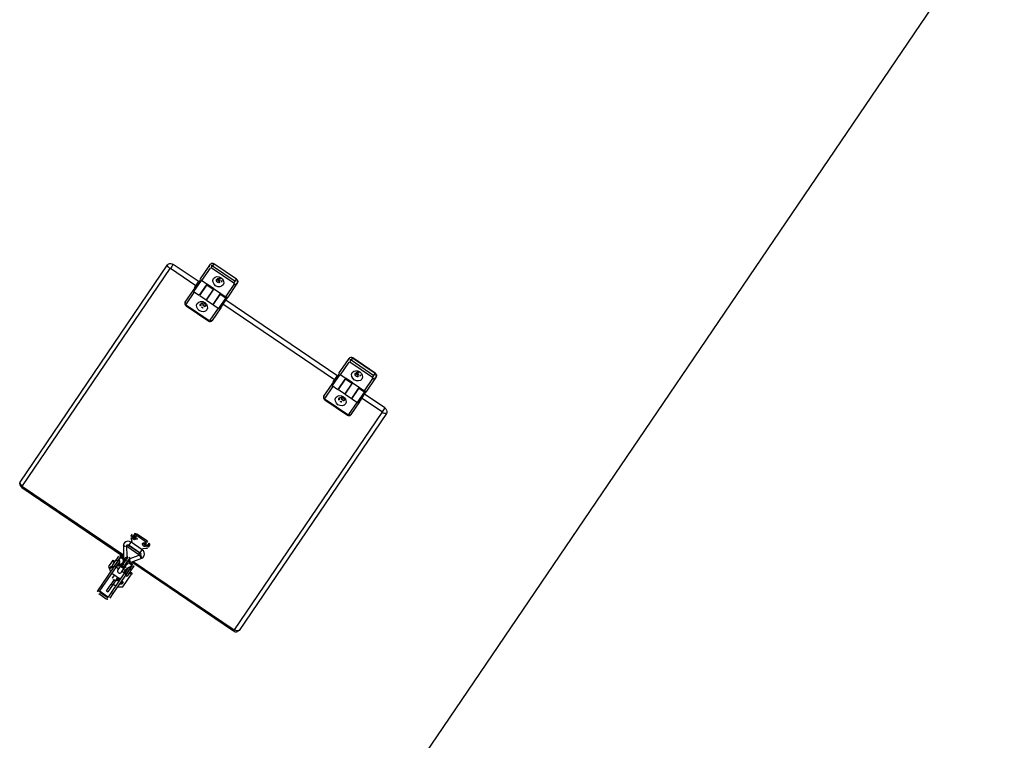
# Model space of a CAD drawing. Header units: metres. Extents: x 7482748 to 7484637, y 5684406 to 5687014.
# Tile 240 of 256: x 7484497.889 to 7484499.005, y 5686557.984 to 5686558.801. Entities that reach past the tile are written whole.
import ezdxf

# ---------------------------------------------------------------- set-up
doc = ezdxf.new("R2010")
doc.units = ezdxf.units.M
doc.header["$MEASUREMENT"] = 0
doc.layers.add('projektowane obiekty', color=5, linetype='Continuous', lineweight=35)

# ---------------------------------------------------------------- blocks, each defined once
blk = doc.blocks.new('zw$D414')
at = {"layer": 'projektowane obiekty', "lineweight": 30}
for p, q in [((3.346321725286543, 3.359805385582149), (3.346321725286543, 0.1201946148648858)), ((2.867410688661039, 0.770490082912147), (2.836410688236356, 0.770490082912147)), ((2.836410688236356, 0.7703325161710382), (2.836410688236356, 0.770490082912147)), ((2.836410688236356, 0.7703325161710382), (2.836410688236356, 0.7676385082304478)), ((2.867410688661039, 0.7703325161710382), (2.836410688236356, 0.7703325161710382)), ((2.867410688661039, 0.7703325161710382), (2.867410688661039, 0.770490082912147)), ((2.867410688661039, 0.7676385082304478), (2.867410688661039, 0.7703325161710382)), ((3.057410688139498, 0.770490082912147), (3.026410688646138, 0.770490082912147)), ((3.026410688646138, 0.7703325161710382), (3.026410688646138, 0.770490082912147)), ((3.026410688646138, 0.7703325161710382), (3.026410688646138, 0.7676385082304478)), ((3.057410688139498, 0.7703325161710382), (3.026410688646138, 0.7703325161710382)), ((3.057410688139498, 0.7703325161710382), (3.057410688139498, 0.770490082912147)), ((3.057410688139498, 0.7676385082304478), (3.057410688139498, 0.7703325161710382)), ((2.83341068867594, 0.7651112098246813), (2.83341068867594, 0.7678052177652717)), ((2.83341068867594, 0.747841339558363), (2.83341068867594, 0.7651112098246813)), ((2.835410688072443, 0.7640336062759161), (2.835410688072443, 0.7467637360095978)), ((2.836410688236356, 0.76487603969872), (2.836410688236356, 0.7676385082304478)), ((2.836410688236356, 0.7676385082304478), (2.867410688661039, 0.7676385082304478)), ((2.867410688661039, 0.76487603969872), (2.836410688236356, 0.76487603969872)), ((2.867410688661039, 0.76487603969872), (2.867410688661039, 0.7676385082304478)), ((2.868410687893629, 0.7471380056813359), (2.868410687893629, 0.7640336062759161)), ((2.870410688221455, 0.7678052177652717), (2.870410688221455, 0.7651112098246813)), ((2.870410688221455, 0.7651112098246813), (2.870410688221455, 0.7480729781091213)), ((3.023410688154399, 0.7651112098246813), (3.023410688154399, 0.7678052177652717)), ((3.023410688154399, 0.747841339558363), (3.023410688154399, 0.7651112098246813)), ((3.025410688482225, 0.7640336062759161), (3.025410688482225, 0.7467637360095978)), ((3.026410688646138, 0.7676385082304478), (3.057410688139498, 0.7676385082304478)), ((3.026410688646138, 0.76487603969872), (3.026410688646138, 0.7676385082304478)), ((3.057410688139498, 0.76487603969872), (3.026410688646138, 0.76487603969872)), ((3.057410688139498, 0.76487603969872), (3.057410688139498, 0.7676385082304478)), ((3.058410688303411, 0.7471380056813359), (3.058410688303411, 0.7640336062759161)), ((3.060410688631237, 0.7678052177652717), (3.060410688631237, 0.7651112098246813)), ((3.060410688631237, 0.7651112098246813), (3.060410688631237, 0.7480729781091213)), ((2.870410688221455, 0.7480729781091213), (2.870410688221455, 0.745127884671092)), ((3.060410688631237, 0.7480729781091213), (3.060410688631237, 0.745127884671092)), ((2.793410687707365, 0.4422465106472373), (2.793410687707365, 0.7398094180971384)), ((2.79799326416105, 0.7381404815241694), (2.79799326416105, 0.4400603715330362)), ((2.833910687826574, 0.7439958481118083), (2.798410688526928, 0.7439958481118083)), ((2.83341068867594, 0.7385133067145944), (2.798410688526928, 0.7385133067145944)), ((2.83341068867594, 0.7356030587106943), (2.83341068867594, 0.7436030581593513)), ((2.833910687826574, 0.7436030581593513), (2.83341068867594, 0.7436030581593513)), ((2.833910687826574, 0.732603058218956), (2.833910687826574, 0.7466030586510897)), ((2.834910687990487, 0.7467979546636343), (2.834910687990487, 0.7316030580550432)), ((2.843210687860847, 0.7467637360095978), (2.835410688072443, 0.7467637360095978)), ((2.842610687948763, 0.7467637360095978), (2.842610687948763, 0.7316030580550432)), ((2.843210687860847, 0.7439958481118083), (2.842610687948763, 0.7439958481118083)), ((2.843210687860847, 0.7436030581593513), (2.842610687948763, 0.7436030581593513)), ((2.843210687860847, 0.7471380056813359), (2.843210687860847, 0.7458218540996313)), ((2.843210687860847, 0.7471380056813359), (2.851910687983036, 0.7471380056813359)), ((2.843210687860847, 0.7316030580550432), (2.843210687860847, 0.7458218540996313)), ((2.851910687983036, 0.7458218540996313), (2.843210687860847, 0.7458218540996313)), ((2.851910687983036, 0.7471380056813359), (2.851910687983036, 0.7458218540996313)), ((2.861710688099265, 0.7467637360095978), (2.851910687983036, 0.7467637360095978)), ((2.851910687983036, 0.7458218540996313), (2.851910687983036, 0.7316030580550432)), ((2.852410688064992, 0.7439958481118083), (2.851910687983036, 0.7439958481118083)), ((2.852410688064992, 0.7436030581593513), (2.851910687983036, 0.7436030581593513)), ((2.852410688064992, 0.7316030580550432), (2.852410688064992, 0.7467637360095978)), ((2.861110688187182, 0.7467637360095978), (2.861110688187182, 0.7316030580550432)), ((2.861710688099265, 0.7439958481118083), (2.861110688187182, 0.7439958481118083)), ((2.861710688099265, 0.7436030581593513), (2.861110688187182, 0.7436030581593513)), ((2.861710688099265, 0.7471380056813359), (2.861710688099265, 0.7458218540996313)), ((2.861710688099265, 0.7471380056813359), (2.868410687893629, 0.7471380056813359)), ((2.861710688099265, 0.7316030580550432), (2.861710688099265, 0.7458218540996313)), ((2.868410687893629, 0.7458218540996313), (2.861710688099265, 0.7458218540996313)), ((2.869410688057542, 0.7316030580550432), (2.869410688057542, 0.7459171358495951)), ((2.870410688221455, 0.745127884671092), (2.870410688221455, 0.732603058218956)), ((3.023910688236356, 0.7439958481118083), (2.870410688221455, 0.7439958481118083)), ((3.023410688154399, 0.7385133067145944), (2.870410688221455, 0.7385133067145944)), ((3.023410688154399, 0.7356030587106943), (3.023410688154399, 0.7436030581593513)), ((3.023910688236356, 0.7436030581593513), (3.023410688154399, 0.7436030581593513)), ((3.023910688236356, 0.732603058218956), (3.023910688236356, 0.7466030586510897)), ((3.024910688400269, 0.7467979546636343), (3.024910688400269, 0.7316030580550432)), ((3.033210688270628, 0.7467637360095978), (3.025410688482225, 0.7467637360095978)), ((3.032610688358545, 0.7467637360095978), (3.032610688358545, 0.7316030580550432)), ((3.033210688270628, 0.7439958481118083), (3.032610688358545, 0.7439958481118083)), ((3.033210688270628, 0.7436030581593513), (3.032610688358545, 0.7436030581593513)), ((3.033210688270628, 0.7471380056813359), (3.033210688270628, 0.7458218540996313)), ((3.033210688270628, 0.7471380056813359), (3.041910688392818, 0.7471380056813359)), ((3.033210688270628, 0.7316030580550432), (3.033210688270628, 0.7458218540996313)), ((3.041910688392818, 0.7458218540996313), (3.033210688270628, 0.7458218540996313)), ((3.041910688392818, 0.7471380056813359), (3.041910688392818, 0.7458218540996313)), ((3.051710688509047, 0.7467637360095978), (3.041910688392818, 0.7467637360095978)), ((3.041910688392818, 0.7458218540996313), (3.041910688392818, 0.7316030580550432)), ((3.042410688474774, 0.7439958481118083), (3.041910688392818, 0.7439958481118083)), ((3.042410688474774, 0.7436030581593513), (3.041910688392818, 0.7436030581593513)), ((3.042410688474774, 0.7316030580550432), (3.042410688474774, 0.7467637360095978)), ((3.051110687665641, 0.7467637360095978), (3.051110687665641, 0.7316030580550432)), ((3.051710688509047, 0.7439958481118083), (3.051110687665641, 0.7439958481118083)), ((3.051710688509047, 0.7436030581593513), (3.051110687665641, 0.7436030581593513)), ((3.051710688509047, 0.7471380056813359), (3.051710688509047, 0.7458218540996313)), ((3.051710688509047, 0.7471380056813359), (3.058410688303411, 0.7471380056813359)), ((3.051710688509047, 0.7316030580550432), (3.051710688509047, 0.7458218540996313)), ((3.058410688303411, 0.7458218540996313), (3.051710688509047, 0.7458218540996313)), ((3.059410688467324, 0.7316030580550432), (3.059410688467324, 0.7459171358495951)), ((3.060410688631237, 0.745127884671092), (3.060410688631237, 0.732603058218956)), ((3.088410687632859, 0.7439958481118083), (3.060410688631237, 0.7439958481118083)), ((3.088410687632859, 0.7385133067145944), (3.060410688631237, 0.7385133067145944)), ((3.088828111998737, 0.4400603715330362), (3.088828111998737, 0.7381404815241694)), ((3.093410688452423, 0.7398094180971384), (3.093410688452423, 0.4422465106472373)), ((2.83341068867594, 0.7356030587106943), (2.833910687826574, 0.7356030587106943)), ((2.833910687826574, 0.7162501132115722), (2.833910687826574, 0.732603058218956)), ((2.834910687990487, 0.7316030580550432), (2.842610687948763, 0.7316030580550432)), ((2.835910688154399, 0.7316030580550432), (2.835910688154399, 0.7306761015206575)), ((2.835910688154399, 0.7306761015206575), (2.835910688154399, 0.715172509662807)), ((2.842610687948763, 0.7356030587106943), (2.843210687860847, 0.7356030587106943)), ((2.842610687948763, 0.7324423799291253), (2.843210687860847, 0.7324423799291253)), ((2.843210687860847, 0.7316030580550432), (2.851910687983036, 0.7316030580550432)), ((2.851910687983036, 0.7356030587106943), (2.852410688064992, 0.7356030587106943)), ((2.851910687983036, 0.7324423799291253), (2.852410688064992, 0.7324423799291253)), ((2.852410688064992, 0.7316030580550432), (2.861110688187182, 0.7316030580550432)), ((2.861110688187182, 0.7356030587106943), (2.861710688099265, 0.7356030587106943)), ((2.861110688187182, 0.7324423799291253), (2.861710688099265, 0.7324423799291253)), ((2.861710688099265, 0.7316030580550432), (2.869410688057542, 0.7316030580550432)), ((2.868910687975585, 0.715172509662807), (2.868910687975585, 0.7316030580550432)), ((2.870910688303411, 0.7335199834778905), (2.870910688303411, 0.7362139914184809)), ((2.870910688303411, 0.7335199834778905), (2.870910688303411, 0.7162501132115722)), ((3.023410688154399, 0.7356030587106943), (3.023910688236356, 0.7356030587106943)), ((3.023910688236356, 0.7162501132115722), (3.023910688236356, 0.732603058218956)), ((3.024910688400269, 0.7316030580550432), (3.032610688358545, 0.7316030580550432)), ((3.025910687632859, 0.7316030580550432), (3.025910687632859, 0.7306761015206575)), ((3.025910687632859, 0.7306761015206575), (3.025910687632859, 0.715172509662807)), ((3.032610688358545, 0.7356030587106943), (3.033210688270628, 0.7356030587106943)), ((3.032610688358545, 0.7324423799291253), (3.033210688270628, 0.7324423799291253)), ((3.033210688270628, 0.7316030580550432), (3.041910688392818, 0.7316030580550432)), ((3.041910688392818, 0.7356030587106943), (3.042410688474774, 0.7356030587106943)), ((3.041910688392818, 0.7324423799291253), (3.042410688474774, 0.7324423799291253)), ((3.042410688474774, 0.7316030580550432), (3.051110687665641, 0.7316030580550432)), ((3.051110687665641, 0.7356030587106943), (3.051710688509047, 0.7356030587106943)), ((3.051110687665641, 0.7324423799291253), (3.051710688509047, 0.7324423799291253)), ((3.051710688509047, 0.7316030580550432), (3.059410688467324, 0.7316030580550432)), ((3.058910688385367, 0.715172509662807), (3.058910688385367, 0.7316030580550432)), ((3.06091068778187, 0.7335199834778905), (3.06091068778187, 0.7362139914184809)), ((3.06091068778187, 0.7335199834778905), (3.06091068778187, 0.7162501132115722)), ((2.836910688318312, 0.7143300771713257), (2.867910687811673, 0.7143300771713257)), ((2.836910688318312, 0.7143300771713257), (2.836910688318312, 0.7134076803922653)), ((2.836910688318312, 0.7134076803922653), (2.867910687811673, 0.7134076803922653)), ((2.867910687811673, 0.7143300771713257), (2.867910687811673, 0.7134076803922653)), ((3.026910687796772, 0.7143300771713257), (3.057910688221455, 0.7143300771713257)), ((3.026910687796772, 0.7143300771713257), (3.026910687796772, 0.7134076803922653)), ((3.026910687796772, 0.7134076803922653), (3.057910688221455, 0.7134076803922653)), ((3.057910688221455, 0.7143300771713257), (3.057910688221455, 0.7134076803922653)), ((2.931440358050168, 0.4643113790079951), (2.931440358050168, 0.4628701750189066)), ((2.932578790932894, 0.4607015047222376), (2.935940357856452, 0.4579238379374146)), ((2.935940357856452, 0.4579238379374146), (2.935940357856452, 0.4563994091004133)), ((2.950574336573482, 0.467685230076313), (2.93630637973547, 0.467685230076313)), ((2.93630637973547, 0.467685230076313), (2.93630637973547, 0.4662440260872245)), ((2.950574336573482, 0.4662440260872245), (2.93630637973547, 0.4662440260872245)), ((2.950574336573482, 0.467685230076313), (2.950574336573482, 0.4662440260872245)), ((2.950940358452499, 0.4579238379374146), (2.954301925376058, 0.4607015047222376)), ((2.950940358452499, 0.4564025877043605), (2.950940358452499, 0.4579238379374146)), ((2.955440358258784, 0.4628701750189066), (2.955440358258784, 0.4643113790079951)), ((2.930866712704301, 0.4483724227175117), (2.938330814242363, 0.4378767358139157)), ((2.941590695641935, 0.4401947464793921), (2.934126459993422, 0.450690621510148)), ((2.935940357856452, 0.4524757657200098), (2.935940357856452, 0.4519786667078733)), ((2.935940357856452, 0.4519786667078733), (2.950940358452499, 0.4519786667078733)), ((2.935940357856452, 0.4500571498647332), (2.935940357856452, 0.4519786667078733)), ((2.935940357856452, 0.4500571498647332), (2.950940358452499, 0.4500571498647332)), ((2.95096068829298, 0.4564025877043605), (2.935960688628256, 0.4564025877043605)), ((2.935960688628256, 0.4560262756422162), (2.935960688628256, 0.4564025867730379)), ((2.935960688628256, 0.4524026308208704), (2.935960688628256, 0.4560262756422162)), ((2.935960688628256, 0.4524025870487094), (2.95096068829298, 0.4524025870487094)), ((2.952794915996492, 0.450690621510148), (2.945330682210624, 0.4401947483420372)), ((2.948590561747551, 0.4378767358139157), (2.956054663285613, 0.4483724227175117)), ((2.950940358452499, 0.4519786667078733), (2.950940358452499, 0.4524025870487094)), ((2.950940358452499, 0.4500571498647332), (2.950940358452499, 0.4519786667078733)), ((2.95096068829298, 0.4524026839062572), (2.95096068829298, 0.4564025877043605)), ((2.798366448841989, 0.4383976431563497), (2.937960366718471, 0.4383976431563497)), ((2.798410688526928, 0.4397531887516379), (2.936996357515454, 0.4397531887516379)), ((2.935160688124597, 0.4367670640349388), (2.939710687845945, 0.4367670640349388)), ((2.939710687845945, 0.4357689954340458), (2.939710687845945, 0.4375519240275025)), ((2.939710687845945, 0.4347719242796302), (2.939710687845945, 0.4357689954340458)), ((2.940520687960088, 0.4364318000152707), (2.940520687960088, 0.4339619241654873)), ((2.942170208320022, 0.4397531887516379), (2.942460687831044, 0.4397531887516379)), ((2.942460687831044, 0.4376619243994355), (2.942207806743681, 0.4376619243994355)), ((2.942210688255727, 0.4389904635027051), (2.942210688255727, 0.4376619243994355)), ((2.942210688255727, 0.4383976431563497), (2.942460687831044, 0.4383976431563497)), ((2.942210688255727, 0.4362773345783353), (2.942210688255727, 0.4349033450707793)), ((2.942460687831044, 0.4364409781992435), (2.942460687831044, 0.4410816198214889)), ((2.942460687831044, 0.430967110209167), (2.942460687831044, 0.4364409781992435)), ((2.94446068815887, 0.4410816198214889), (2.94446068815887, 0.4364409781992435)), ((2.94446068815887, 0.4397531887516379), (2.944751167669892, 0.4397531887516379)), ((2.94446068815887, 0.4383976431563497), (2.944710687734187, 0.4383976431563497)), ((2.944713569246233, 0.4376619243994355), (2.94446068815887, 0.4376619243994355)), ((2.94446068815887, 0.4364409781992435), (2.94446068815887, 0.430967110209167)), ((2.944710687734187, 0.4389904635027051), (2.944710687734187, 0.4376619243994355)), ((2.944710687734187, 0.4362773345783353), (2.944710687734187, 0.4349033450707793)), ((2.947210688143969, 0.4356954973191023), (2.947210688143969, 0.4377631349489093)), ((2.947210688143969, 0.4367670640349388), (2.95166068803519, 0.4367670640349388)), ((2.947210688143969, 0.4345119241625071), (2.947210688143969, 0.4356954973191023)), ((2.948961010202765, 0.4383976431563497), (3.088454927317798, 0.4383976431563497)), ((2.94992501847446, 0.4397531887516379), (3.088410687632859, 0.4397531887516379)), ((2.930160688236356, 0.4281002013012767), (2.930160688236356, 0.4266589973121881)), ((2.930160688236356, 0.4281002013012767), (2.932380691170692, 0.4281002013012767)), ((2.930160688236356, 0.4266589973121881), (2.930160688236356, 0.4193788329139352)), ((2.932297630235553, 0.4266589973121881), (2.930160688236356, 0.4266589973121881)), ((2.933160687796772, 0.4353258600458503), (2.933160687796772, 0.4306419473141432)), ((2.933160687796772, 0.4221752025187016), (2.933160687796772, 0.4306419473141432)), ((2.933160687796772, 0.4306419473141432), (2.935160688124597, 0.4306419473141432)), ((2.935160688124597, 0.4349655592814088), (2.935160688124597, 0.4306419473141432)), ((2.935160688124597, 0.4306419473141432), (2.935160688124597, 0.4221752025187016)), ((2.935360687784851, 0.4291752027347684), (2.935160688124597, 0.4291752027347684)), ((2.935160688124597, 0.4251752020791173), (2.935360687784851, 0.4251752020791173)), ((2.935360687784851, 0.4316752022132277), (2.935360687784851, 0.4239402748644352)), ((2.937360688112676, 0.4316752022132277), (2.935360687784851, 0.4316752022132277)), ((2.939710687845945, 0.4353258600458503), (2.935660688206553, 0.4353258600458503)), ((2.935660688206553, 0.4353258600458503), (2.935660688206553, 0.4316752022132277)), ((2.937360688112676, 0.4316752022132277), (2.937360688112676, 0.4239402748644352)), ((2.937460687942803, 0.4291752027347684), (2.937360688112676, 0.4291752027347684)), ((2.937360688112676, 0.4251752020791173), (2.937460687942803, 0.4251752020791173)), ((2.937460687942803, 0.4300752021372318), (2.937460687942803, 0.4243184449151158)), ((2.93756068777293, 0.4300752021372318), (2.937460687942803, 0.4300752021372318)), ((2.937460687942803, 0.4243184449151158), (2.937460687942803, 0.4242752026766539)), ((2.937460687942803, 0.4242752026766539), (2.93756068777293, 0.4242752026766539)), ((2.93756068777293, 0.427674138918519), (2.93756068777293, 0.4300752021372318)), ((2.93756068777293, 0.4242752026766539), (2.93756068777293, 0.427674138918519)), ((2.938460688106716, 0.4291752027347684), (2.938460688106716, 0.4251752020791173)), ((2.940520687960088, 0.4339619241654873), (2.940710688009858, 0.4339619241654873)), ((2.940703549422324, 0.429948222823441), (2.940767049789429, 0.4297577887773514)), ((2.940710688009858, 0.4341183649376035), (2.940710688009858, 0.4349033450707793)), ((2.940710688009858, 0.4341183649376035), (2.940710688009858, 0.4326619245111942)), ((2.942210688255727, 0.4341183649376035), (2.940710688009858, 0.4341183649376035)), ((2.940710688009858, 0.4326619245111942), (2.942210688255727, 0.4326619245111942)), ((2.940960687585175, 0.4285382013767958), (2.940960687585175, 0.4221529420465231)), ((2.942210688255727, 0.4349033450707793), (2.942210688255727, 0.4341183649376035)), ((2.942210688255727, 0.4346619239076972), (2.942460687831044, 0.4346619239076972)), ((2.942210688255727, 0.4326619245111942), (2.942210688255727, 0.4341183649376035)), ((2.94446068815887, 0.4346619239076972), (2.944710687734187, 0.4346619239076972)), ((2.944710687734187, 0.4349033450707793), (2.944710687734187, 0.4341183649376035)), ((2.944710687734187, 0.4326619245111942), (2.944710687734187, 0.4341183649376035)), ((2.944710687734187, 0.4341183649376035), (2.946210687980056, 0.4341183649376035)), ((2.944710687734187, 0.4326619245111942), (2.946210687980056, 0.4326619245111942)), ((2.945960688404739, 0.4221529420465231), (2.945960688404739, 0.4285382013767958)), ((2.946154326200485, 0.4297577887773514), (2.946218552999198, 0.4299504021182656)), ((2.946210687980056, 0.4341183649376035), (2.946210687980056, 0.4349033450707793)), ((2.946210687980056, 0.4341183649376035), (2.946210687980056, 0.4326619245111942)), ((2.951160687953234, 0.4353258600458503), (2.947210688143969, 0.4353258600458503)), ((2.948460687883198, 0.4251752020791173), (2.948460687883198, 0.4291752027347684)), ((2.949460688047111, 0.4300752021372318), (2.949360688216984, 0.4300752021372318)), ((2.949360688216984, 0.4300752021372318), (2.949360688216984, 0.425090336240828)), ((2.949360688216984, 0.425090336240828), (2.949360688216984, 0.4242752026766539)), ((2.949360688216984, 0.4242752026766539), (2.949460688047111, 0.4242752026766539)), ((2.949460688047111, 0.4291909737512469), (2.949460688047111, 0.4300752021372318)), ((2.949460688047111, 0.4242752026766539), (2.949460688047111, 0.4291909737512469)), ((2.949560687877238, 0.4291752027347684), (2.949460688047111, 0.4291752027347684)), ((2.949460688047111, 0.4251752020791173), (2.949560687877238, 0.4251752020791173)), ((2.949560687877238, 0.4239402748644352), (2.949560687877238, 0.4316752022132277)), ((2.951560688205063, 0.4316752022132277), (2.949560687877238, 0.4316752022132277)), ((2.951160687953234, 0.4316752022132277), (2.951160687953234, 0.4353258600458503)), ((2.951560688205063, 0.4316752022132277), (2.951560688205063, 0.4239402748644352)), ((2.95166068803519, 0.4291752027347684), (2.951560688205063, 0.4291752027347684)), ((2.951560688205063, 0.4251752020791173), (2.95166068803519, 0.4251752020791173)), ((2.95166068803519, 0.4349655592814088), (2.95166068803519, 0.4306419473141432)), ((2.95166068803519, 0.4221752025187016), (2.95166068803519, 0.4306419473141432)), ((2.95166068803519, 0.4306419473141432), (2.953660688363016, 0.4306419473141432)), ((2.953660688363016, 0.4353258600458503), (2.953660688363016, 0.4306419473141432)), ((2.953660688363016, 0.4306419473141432), (2.953660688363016, 0.4221752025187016)), ((2.954540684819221, 0.4281002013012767), (2.956660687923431, 0.4281002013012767)), ((2.956660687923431, 0.4266589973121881), (2.954623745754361, 0.4266589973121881)), ((2.956660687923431, 0.4281002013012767), (2.956660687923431, 0.4266589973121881)), ((2.956660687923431, 0.4093252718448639), (2.956660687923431, 0.4266589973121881)), ((2.930160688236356, 0.4193788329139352), (2.935160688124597, 0.4159120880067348)), ((2.933160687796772, 0.4221752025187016), (2.935160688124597, 0.4221752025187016)), ((2.935160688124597, 0.4159120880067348), (2.935360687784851, 0.4159120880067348)), ((2.935360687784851, 0.4239402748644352), (2.935360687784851, 0.3967407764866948)), ((2.935360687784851, 0.4239402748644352), (2.937360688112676, 0.4239402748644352)), ((2.937360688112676, 0.4239402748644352), (2.937360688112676, 0.3967407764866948)), ((2.940960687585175, 0.4232645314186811), (2.937360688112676, 0.4232645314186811)), ((2.937360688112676, 0.4152645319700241), (2.949560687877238, 0.4152645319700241)), ((2.940960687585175, 0.4152645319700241), (2.940960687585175, 0.4118268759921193)), ((2.949560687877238, 0.4232645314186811), (2.945960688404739, 0.4232645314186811)), ((2.945960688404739, 0.4118268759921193), (2.945960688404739, 0.4152645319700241)), ((2.949560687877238, 0.3967407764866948), (2.949560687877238, 0.4239402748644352)), ((2.949560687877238, 0.4239402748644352), (2.951560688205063, 0.4239402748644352)), ((2.951560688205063, 0.4239402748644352), (2.951560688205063, 0.3967407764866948)), ((2.95166068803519, 0.4221752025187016), (2.953660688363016, 0.4221752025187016)), ((2.94274390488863, 0.4101700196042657), (2.942944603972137, 0.4101284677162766)), ((2.943660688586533, 0.4100838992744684), (2.943660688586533, 0.4044778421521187)), ((2.943660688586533, 0.3951644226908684), (2.943660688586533, 0.4044778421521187)), ((2.943660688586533, 0.4044778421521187), (2.945660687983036, 0.4044778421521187)), ((2.943976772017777, 0.4101284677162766), (2.944177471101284, 0.4101700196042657)), ((2.945660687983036, 0.4110054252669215), (2.945660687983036, 0.4044778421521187)), ((2.945660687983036, 0.4058585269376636), (2.949560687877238, 0.4058585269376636)), ((2.945660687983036, 0.4044778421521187), (2.945660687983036, 0.3951644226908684)), ((2.951560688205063, 0.4058585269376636), (2.95166068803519, 0.4058585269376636)), ((2.95166068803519, 0.4058585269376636), (2.956660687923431, 0.4093252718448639)), ((2.935360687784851, 0.3967407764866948), (2.937360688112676, 0.3967407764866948)), ((2.935360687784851, 0.3967407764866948), (2.935360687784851, 0.3906824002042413)), ((2.937360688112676, 0.3967407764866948), (2.937360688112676, 0.3906824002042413)), ((2.943660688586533, 0.3951644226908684), (2.945660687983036, 0.3951644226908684)), ((2.949560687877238, 0.3967407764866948), (2.951560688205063, 0.3967407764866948)), ((2.949560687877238, 0.3906824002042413), (2.949560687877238, 0.3967407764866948)), ((2.951560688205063, 0.3967407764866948), (2.951560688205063, 0.3906824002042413)), ((2.948560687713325, 0.3904427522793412), (2.938360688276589, 0.3904427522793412)), ((2.938360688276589, 0.3904427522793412), (2.938360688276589, 0.3896975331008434)), ((2.938360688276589, 0.3896975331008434), (2.948560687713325, 0.3896975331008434)), ((2.938360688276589, 0.3877277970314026), (2.948560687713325, 0.3877277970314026)), ((2.948560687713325, 0.3896975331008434), (2.948560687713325, 0.3904427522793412))]:
    blk.add_line(p, q, dxfattribs=at)
for points in [[(2.836410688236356, 0.770490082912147), (2.83532464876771, 0.7703090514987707), (2.834327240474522, 0.7697401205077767), (2.833704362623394, 0.7689669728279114), (2.833605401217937, 0.7687595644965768)], [(2.870410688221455, 0.7678052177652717), (2.870229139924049, 0.7687278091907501), (2.869698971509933, 0.7695448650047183), (2.868873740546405, 0.7701509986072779), (2.867823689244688, 0.7704646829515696), (2.867410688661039, 0.770490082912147)], [(3.026410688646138, 0.770490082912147), (3.025324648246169, 0.7703090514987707), (3.024327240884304, 0.7697401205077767), (3.023704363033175, 0.7689669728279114), (3.023605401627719, 0.7687595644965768)], [(3.060410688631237, 0.7678052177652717), (3.060229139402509, 0.7687278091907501), (3.059698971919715, 0.7695448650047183), (3.058873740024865, 0.7701509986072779), (3.057823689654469, 0.7704646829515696), (3.057410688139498, 0.770490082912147)], [(2.833605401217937, 0.7687595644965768), (2.833424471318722, 0.7680631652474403), (2.83341068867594, 0.7678052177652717)], [(3.023605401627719, 0.7687595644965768), (3.023424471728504, 0.7680631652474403), (3.023410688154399, 0.7678052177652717)], [(2.868410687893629, 0.7471380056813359), (2.869179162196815, 0.7472401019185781), (2.869830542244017, 0.7475031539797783), (2.870090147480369, 0.7476707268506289), (2.8702621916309, 0.7478199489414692), (2.870373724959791, 0.747960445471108), (2.870410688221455, 0.7480729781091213)], [(2.869410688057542, 0.7459171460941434), (2.869583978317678, 0.7462655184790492), (2.869863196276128, 0.7467442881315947), (2.870234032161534, 0.7473811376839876), (2.870410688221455, 0.7480729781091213)], [(3.058410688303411, 0.7471380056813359), (3.059179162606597, 0.7472401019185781), (3.059830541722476, 0.7475031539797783), (3.060090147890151, 0.7476707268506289), (3.060262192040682, 0.7478199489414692), (3.06037372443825, 0.747960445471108), (3.060410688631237, 0.7480729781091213)], [(3.059410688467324, 0.7459171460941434), (3.059583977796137, 0.7462655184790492), (3.059863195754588, 0.7467442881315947), (3.060234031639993, 0.7473811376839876), (3.060410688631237, 0.7480729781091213)], [(2.793410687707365, 0.7398094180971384), (2.793692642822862, 0.7411967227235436), (2.794513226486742, 0.7424287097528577), (2.795772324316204, 0.7433634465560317), (2.797332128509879, 0.7438944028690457), (2.798410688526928, 0.7439958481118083)], [(2.79799326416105, 0.7381404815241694), (2.79656436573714, 0.7382564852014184), (2.795254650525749, 0.7385948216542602), (2.794173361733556, 0.7391272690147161), (2.793410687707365, 0.7398094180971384)], [(2.798410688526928, 0.7439958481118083), (2.798410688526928, 0.742679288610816), (2.798410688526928, 0.7412469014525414), (2.798410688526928, 0.7398184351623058), (2.798410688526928, 0.7385133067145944)], [(2.868410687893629, 0.7458218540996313), (2.868410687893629, 0.7460974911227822), (2.868410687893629, 0.7464391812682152), (2.868410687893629, 0.7468019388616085), (2.868410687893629, 0.7471380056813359)], [(2.869408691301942, 0.74591707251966), (2.868410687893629, 0.7458218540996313)], [(2.870410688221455, 0.745127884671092), (2.870334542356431, 0.7454299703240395), (2.870117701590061, 0.745686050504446), (2.869793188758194, 0.7458571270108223), (2.869410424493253, 0.7459171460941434)], [(3.058410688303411, 0.7458218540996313), (3.058410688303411, 0.7460974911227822), (3.058410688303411, 0.7464391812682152), (3.058410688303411, 0.7468019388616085), (3.058410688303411, 0.7471380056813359)], [(3.059408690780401, 0.74591707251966), (3.058410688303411, 0.7458218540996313)], [(3.060410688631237, 0.745127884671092), (3.060334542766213, 0.7454299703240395), (3.060117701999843, 0.745686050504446), (3.059793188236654, 0.7458571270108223), (3.059410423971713, 0.7459171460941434)], [(3.088410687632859, 0.7439958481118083), (3.090050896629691, 0.7437656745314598), (3.091506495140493, 0.7430958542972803), (3.092642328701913, 0.7420440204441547), (3.093281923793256, 0.7407561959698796), (3.093410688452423, 0.7398094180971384)], [(3.088410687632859, 0.7439958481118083), (3.088410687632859, 0.742679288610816), (3.088410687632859, 0.7412469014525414), (3.088410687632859, 0.7398184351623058), (3.088410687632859, 0.7385133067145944)], [(3.093410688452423, 0.7398094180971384), (3.092648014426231, 0.7391272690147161), (3.091566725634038, 0.7385948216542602), (3.090257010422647, 0.7382564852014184), (3.088828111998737, 0.7381404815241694)], [(2.833910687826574, 0.7162501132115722), (2.834095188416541, 0.7152660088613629), (2.834615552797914, 0.7144162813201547), (2.835401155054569, 0.713791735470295), (2.836399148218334, 0.7134490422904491), (2.836910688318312, 0.7134076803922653)], [(2.867910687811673, 0.7134076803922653), (2.868943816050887, 0.7135805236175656), (2.869880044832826, 0.7141029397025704), (2.870544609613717, 0.7148861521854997), (2.870878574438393, 0.715834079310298), (2.870910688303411, 0.7162501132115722)], [(3.023910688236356, 0.7162501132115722), (3.024095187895, 0.7152660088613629), (3.024615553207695, 0.7144162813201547), (3.025401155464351, 0.713791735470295), (3.026399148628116, 0.7134490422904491), (3.026910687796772, 0.7134076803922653)], [(3.057910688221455, 0.7134076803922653), (3.058943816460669, 0.7135805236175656), (3.059880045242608, 0.7141029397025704), (3.060544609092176, 0.7148861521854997), (3.060878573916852, 0.715834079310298), (3.06091068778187, 0.7162501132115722)], [(2.935960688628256, 0.4564025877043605), (2.933864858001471, 0.4560749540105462), (2.931845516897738, 0.454982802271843), (2.930578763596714, 0.4534843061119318), (2.929998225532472, 0.4517442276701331), (2.930157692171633, 0.4498152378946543), (2.930866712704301, 0.4483724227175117)], [(2.934126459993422, 0.450690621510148), (2.933971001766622, 0.4510404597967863), (2.934028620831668, 0.451451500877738), (2.934321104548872, 0.4518370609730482), (2.934767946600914, 0.4521365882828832), (2.93537237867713, 0.4523422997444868)], [(2.93537237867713, 0.4523422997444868), (2.935410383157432, 0.4523499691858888), (2.935960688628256, 0.4524025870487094)], [(2.956054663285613, 0.4483724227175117), (2.956831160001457, 0.4500654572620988), (2.956875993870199, 0.4520381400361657), (2.95616080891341, 0.4537828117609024), (2.954824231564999, 0.4551781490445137), (2.952949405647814, 0.4561085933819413), (2.95096068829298, 0.4564025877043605)], [(2.95096068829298, 0.4524025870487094), (2.951625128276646, 0.4523252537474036), (2.952218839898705, 0.4521029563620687), (2.952645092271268, 0.4517945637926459), (2.952883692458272, 0.4514708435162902), (2.952960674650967, 0.4511510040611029), (2.952794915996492, 0.450690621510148)], [(2.794178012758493, 0.4404084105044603), (2.793539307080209, 0.4414671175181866), (2.793410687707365, 0.4422465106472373)], [(2.79799326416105, 0.4400603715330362), (2.79656436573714, 0.4402123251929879), (2.795254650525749, 0.4406555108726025), (2.794173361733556, 0.4413529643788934), (2.793410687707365, 0.4422465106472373)], [(2.794169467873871, 0.4404231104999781), (2.795105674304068, 0.4395298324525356), (2.796212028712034, 0.4388749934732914), (2.797362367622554, 0.4385002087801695), (2.798410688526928, 0.438416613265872)], [(2.798410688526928, 0.4397531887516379), (2.798410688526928, 0.4389261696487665), (2.798410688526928, 0.4384729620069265), (2.798410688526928, 0.4384145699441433)], [(2.941623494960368, 0.4394883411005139), (2.941371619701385, 0.4390179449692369), (2.940958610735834, 0.4385492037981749), (2.940433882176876, 0.4381341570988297), (2.94029550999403, 0.4380469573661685)], [(2.940518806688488, 0.4364392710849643), (2.941401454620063, 0.4366906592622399), (2.941980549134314, 0.4367102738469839)], [(2.941980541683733, 0.4407974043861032), (2.941364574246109, 0.4407722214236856), (2.941206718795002, 0.4407432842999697)], [(2.941590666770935, 0.4401947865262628), (2.941623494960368, 0.4401421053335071)], [(2.941981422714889, 0.4407970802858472), (2.941851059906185, 0.4405525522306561), (2.941741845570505, 0.4403571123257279), (2.941623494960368, 0.4401421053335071)], [(2.941623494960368, 0.4394883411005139), (2.941783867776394, 0.4383711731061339), (2.941888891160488, 0.4375453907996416), (2.94198147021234, 0.4367108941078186)], [(2.942207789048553, 0.4376619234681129), (2.94220585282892, 0.437655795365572), (2.942199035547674, 0.4375268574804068), (2.94219839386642, 0.4372440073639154), (2.942204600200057, 0.4368396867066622), (2.942210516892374, 0.4363586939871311), (2.942210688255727, 0.4362773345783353)], [(2.944710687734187, 0.4362773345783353), (2.944715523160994, 0.4367656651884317), (2.94472234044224, 0.4371859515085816), (2.944722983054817, 0.437491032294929), (2.944716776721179, 0.4376461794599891), (2.944713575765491, 0.4376619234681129)], [(2.944939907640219, 0.4407971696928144), (2.945028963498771, 0.4406281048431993), (2.945129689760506, 0.4404459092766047), (2.945297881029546, 0.4401421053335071)], [(2.945297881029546, 0.4394883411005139), (2.945134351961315, 0.4383470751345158), (2.945031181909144, 0.4375333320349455), (2.944940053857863, 0.4367110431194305)], [(2.946402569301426, 0.4364392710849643), (2.945370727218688, 0.4367080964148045), (2.944940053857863, 0.4367110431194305)], [(2.944940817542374, 0.440797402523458), (2.94558768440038, 0.4407672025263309), (2.945715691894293, 0.4407430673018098)], [(2.945330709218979, 0.4401947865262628), (2.945297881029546, 0.4401421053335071)], [(2.945297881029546, 0.4394883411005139), (2.945552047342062, 0.4390164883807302), (2.945964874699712, 0.4385465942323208), (2.946490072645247, 0.4381320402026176), (2.946625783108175, 0.4380468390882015)], [(3.088410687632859, 0.4397531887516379), (3.088410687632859, 0.4389261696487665), (3.088410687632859, 0.4384729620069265), (3.088410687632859, 0.4384140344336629)], [(3.088410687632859, 0.4384160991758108), (3.089171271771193, 0.4384541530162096)], [(3.093410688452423, 0.4422465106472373), (3.092648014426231, 0.4413529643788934), (3.091566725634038, 0.4406555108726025), (3.090257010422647, 0.4402123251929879), (3.088828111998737, 0.4400603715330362)], [(3.089171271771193, 0.4384541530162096), (3.089456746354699, 0.4385031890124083), (3.09060946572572, 0.4388758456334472), (3.091711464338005, 0.4395300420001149), (3.092649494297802, 0.4404260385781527)], [(3.093410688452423, 0.4422465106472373), (3.093128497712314, 0.4411038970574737), (3.092573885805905, 0.4403403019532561)], [(2.941502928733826, 0.4326603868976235), (2.94138709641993, 0.432435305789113), (2.940947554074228, 0.4315283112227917), (2.940676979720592, 0.4306727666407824), (2.940676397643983, 0.4300491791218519), (2.940706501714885, 0.4299393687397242)], [(2.940706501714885, 0.4299393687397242), (2.940842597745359, 0.4296820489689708)], [(2.940760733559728, 0.4297765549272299), (2.940960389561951, 0.4285872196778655)], [(2.940842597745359, 0.4296820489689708), (2.940881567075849, 0.4296366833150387), (2.941238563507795, 0.4294379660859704), (2.941803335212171, 0.4295435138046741), (2.941963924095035, 0.4296535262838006)], [(2.941963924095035, 0.4296535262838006), (2.942355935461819, 0.4302602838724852), (2.942460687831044, 0.430967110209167)], [(2.942330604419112, 0.434668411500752), (2.94229095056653, 0.4345225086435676), (2.942224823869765, 0.4343074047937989)], [(2.94446068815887, 0.430967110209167), (2.944630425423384, 0.430094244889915), (2.944957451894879, 0.4296535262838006)], [(2.944680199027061, 0.4343580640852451), (2.944590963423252, 0.4346676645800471)], [(2.944957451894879, 0.4296535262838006), (2.945534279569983, 0.4294249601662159), (2.945973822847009, 0.4295747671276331), (2.946214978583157, 0.4299396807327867)], [(2.946214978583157, 0.4299396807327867), (2.946244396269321, 0.4300465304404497), (2.946244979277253, 0.4306693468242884), (2.946039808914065, 0.4313678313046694), (2.945682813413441, 0.4321445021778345), (2.945417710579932, 0.4326618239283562)], [(2.945960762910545, 0.4285626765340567), (2.946165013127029, 0.4297893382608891)], [(2.940960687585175, 0.4221529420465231), (2.941008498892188, 0.4217946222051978), (2.941157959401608, 0.4213927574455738), (2.94169809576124, 0.4206272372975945), (2.941959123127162, 0.4203840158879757), (2.942033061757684, 0.4203241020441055), (2.942053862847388, 0.4203078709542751), (2.94206009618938, 0.4203030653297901), (2.942063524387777, 0.4203004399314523), (2.942494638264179, 0.420029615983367), (2.942987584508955, 0.4198474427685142), (2.943460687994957, 0.4197898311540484), (2.943933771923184, 0.4198474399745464), (2.944426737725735, 0.420029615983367), (2.944857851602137, 0.4203004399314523), (2.944861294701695, 0.420303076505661), (2.944888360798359, 0.4203241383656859), (2.944962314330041, 0.4203840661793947), (2.945223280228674, 0.4206272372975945), (2.945763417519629, 0.4213927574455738), (2.9459128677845, 0.4217945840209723), (2.945960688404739, 0.4221529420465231)]]:
    blk.add_lwpolyline(points, dxfattribs=at)
for centre, radius, start, end in [((2.834910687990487, 0.7466030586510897), 0.0009999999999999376, 152.4912615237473, 180), ((3.024910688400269, 0.7466030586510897), 0.001000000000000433, 152.4912622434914, 180), ((2.834910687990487, 0.732603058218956), 0.001, 180, 270), ((2.869410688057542, 0.732603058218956), 0.001, 270, 0), ((3.024910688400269, 0.732603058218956), 0.001, 180, 270), ((3.059410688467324, 0.732603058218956), 0.001, 270, 0), ((2.940520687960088, 0.4375519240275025), 0.0008099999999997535, 164.019524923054, 180), ((2.93588568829, 0.4271752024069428), 0.003624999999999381, 138.7399494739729, 221.2600505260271), ((2.93756068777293, 0.4291752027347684), 0.0008999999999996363, 0, 90), ((2.93756068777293, 0.4251752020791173), 0.0008999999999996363, 270, 0), ((2.940520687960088, 0.4347719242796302), 0.0008099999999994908, 180, 270), ((2.943832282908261, 0.4394703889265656), 0.00599999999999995, 293.3533765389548, 304.2682105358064), ((2.949360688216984, 0.4291752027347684), 0.0008999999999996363, 90, 180), ((2.949360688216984, 0.4251752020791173), 0.0008999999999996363, 180, 270), ((2.951035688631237, 0.4271752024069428), 0.003624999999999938, 316.3971810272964, 43.60281897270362)]:
    blk.add_arc(centre, radius, start, end, dxfattribs=at)
for centre, major_axis, ratio, start_param, end_param in [((2.836410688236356, 0.7678052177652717), (0.003000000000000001, 0), 0.8424327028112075, 1.570796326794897, 2.757734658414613), ((2.867410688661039, 0.7678052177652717), (0.003000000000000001, 0), 0.8424327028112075, 0, 1.570796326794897), ((3.026410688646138, 0.7678052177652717), (0.003000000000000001, 0), 0.8424327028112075, 1.570796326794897, 2.757734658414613), ((3.057410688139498, 0.7678052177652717), (0.003000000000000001, 0), 0.8424327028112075, 0, 1.570796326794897), ((2.836410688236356, 0.7678052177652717), (0.003000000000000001, 0), 0.8424327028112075, 2.757734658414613, 3.141592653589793), ((2.836410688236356, 0.7651112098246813), (-0.003000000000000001, 3.673940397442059e-19), 0.8424327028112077, 4.71238898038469, 6.283185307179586), ((2.835410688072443, 0.7651112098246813), (0.002, 0), 0.5388015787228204, 3.141592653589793, 4.71238898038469), ((2.836410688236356, 0.7640336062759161), (0.001, 0), 0.8424327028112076, 1.570796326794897, 3.141592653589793), ((2.851910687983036, 0.7582028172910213), (-0.00325, 3.980102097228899e-19), 0.8424327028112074, 4.71238898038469, 6.283185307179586), ((2.851910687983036, 0.7607621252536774), (-0.00325, 3.980102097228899e-19), 0.8424327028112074, 0.4863295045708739, 2.65526314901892), ((2.851910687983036, 0.7582028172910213), (-0.00325, 3.980102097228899e-19), 0.8424327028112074, 3.141592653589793, 4.71238898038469), ((2.867410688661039, 0.7651112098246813), (-0.003000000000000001, 3.673940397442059e-19), 0.8424327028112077, 3.141592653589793, 4.71238898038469), ((2.867410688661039, 0.7640336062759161), (0.001, 0), 0.8424327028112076, 0, 1.570796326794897), ((2.868410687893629, 0.7651112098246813), (-0.002, 2.449293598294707e-19), 0.5388015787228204, 1.570796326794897, 3.141592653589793), ((3.026410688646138, 0.7678052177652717), (0.003000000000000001, 0), 0.8424327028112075, 2.757734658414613, 3.141592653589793), ((3.026410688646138, 0.7651112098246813), (-0.003000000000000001, 3.673940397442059e-19), 0.8424327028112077, 4.71238898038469, 6.283185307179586), ((3.025410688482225, 0.7651112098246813), (0.002, 0), 0.5388015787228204, 3.141592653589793, 4.71238898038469), ((3.026410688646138, 0.7640336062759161), (0.001, 0), 0.8424327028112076, 1.570796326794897, 3.141592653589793), ((3.041910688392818, 0.7582028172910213), (-0.00325, 3.980102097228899e-19), 0.8424327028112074, 4.71238898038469, 6.283185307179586), ((3.041910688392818, 0.7607621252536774), (-0.00325, 3.980102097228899e-19), 0.8424327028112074, 0.4863295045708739, 2.65526314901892), ((3.041910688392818, 0.7582028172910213), (-0.00325, 3.980102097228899e-19), 0.8424327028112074, 3.141592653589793, 4.71238898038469), ((3.057410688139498, 0.7651112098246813), (-0.003000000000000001, 3.673940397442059e-19), 0.8424327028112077, 3.141592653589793, 4.71238898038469), ((3.057410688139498, 0.7640336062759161), (0.001, 0), 0.8424327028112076, 0, 1.570796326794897), ((3.058410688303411, 0.7651112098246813), (-0.002, 2.449293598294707e-19), 0.5388015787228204, 1.570796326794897, 3.141592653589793), ((2.851910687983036, 0.7582028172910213), (-0.00325, 3.980102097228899e-19), 0.8424327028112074, 0, 3.141592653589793), ((3.041910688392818, 0.7582028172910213), (-0.00325, 3.980102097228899e-19), 0.8424327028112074, 0, 3.141592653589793), ((2.798405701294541, 0.7381449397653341), (-0.0004120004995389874, -2.126192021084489e-05), 0.8926029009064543, 4.654264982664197, 6.237539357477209), ((2.835410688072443, 0.747841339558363), (0.002, 0), 0.5388015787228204, 3.141592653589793, 4.71238898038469), ((3.025410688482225, 0.747841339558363), (0.002, 0), 0.5388015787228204, 3.141592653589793, 4.71238898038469), ((3.088415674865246, 0.7381449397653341), (-0.0004120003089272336, 2.126252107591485e-05), 0.8926028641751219, 3.187240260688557, 4.770516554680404), ((2.852410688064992, 0.724505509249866), (-0.00325, 3.980102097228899e-19), 0.8424327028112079, 3.141592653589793, 6.283185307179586), ((2.852410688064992, 0.727064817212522), (-0.00325, 3.980102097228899e-19), 0.8424327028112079, 0.4863295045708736, 1.570796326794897), ((2.852410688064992, 0.727064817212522), (-0.00325, 3.980102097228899e-19), 0.8424327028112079, 1.570796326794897, 2.65526314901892), ((2.869910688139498, 0.7362139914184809), (-0.001, 1.224646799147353e-19), 0.5388015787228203, 3.141592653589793, 4.188790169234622), ((2.868910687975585, 0.7335199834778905), (-0.002, 2.449293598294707e-19), 0.5388015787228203, 2.418858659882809, 3.141592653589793), ((3.042410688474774, 0.724505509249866), (-0.00325, 3.980102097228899e-19), 0.8424327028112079, 3.141592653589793, 6.283185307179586), ((3.042410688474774, 0.727064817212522), (-0.00325, 3.980102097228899e-19), 0.8424327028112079, 0.4863295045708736, 1.570796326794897), ((3.042410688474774, 0.727064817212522), (-0.00325, 3.980102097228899e-19), 0.8424327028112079, 1.570796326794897, 2.65526314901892), ((3.059910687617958, 0.7362139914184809), (-0.001, 1.224646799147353e-19), 0.5388015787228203, 3.141592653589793, 4.188789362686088), ((3.058910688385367, 0.7335199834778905), (-0.002, 2.449293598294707e-19), 0.5388015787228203, 2.418858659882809, 3.141592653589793), ((2.835910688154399, 0.7162501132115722), (0.002, 0), 0.5388015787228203, 3.141592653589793, 4.71238898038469), ((2.836910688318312, 0.715172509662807), (0.001, 0), 0.8424327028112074, 3.141592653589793, 4.71238898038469), ((2.852410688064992, 0.724505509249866), (-0.00325, 3.980102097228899e-19), 0.8424327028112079, 0, 1.570796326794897), ((2.852410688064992, 0.724505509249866), (-0.00325, 3.980102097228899e-19), 0.8424327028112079, 1.570796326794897, 3.141592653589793), ((2.867910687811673, 0.715172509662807), (0.001, 0), 0.8424327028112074, 4.71238898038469, 6.283185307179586), ((2.868910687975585, 0.7162501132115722), (-0.002, 2.449293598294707e-19), 0.5388015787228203, 1.570796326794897, 3.141592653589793), ((3.025910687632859, 0.7162501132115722), (0.002, 0), 0.5388015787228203, 3.141592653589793, 4.71238898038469), ((3.026910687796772, 0.715172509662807), (0.001, 0), 0.8424327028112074, 3.141592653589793, 4.71238898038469), ((3.042410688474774, 0.724505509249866), (-0.00325, 3.980102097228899e-19), 0.8424327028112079, 0, 1.570796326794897), ((3.042410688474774, 0.724505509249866), (-0.00325, 3.980102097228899e-19), 0.8424327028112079, 1.570796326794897, 3.141592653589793), ((3.057910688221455, 0.715172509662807), (0.001, 0), 0.8424327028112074, 4.71238898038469, 6.283185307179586), ((3.058910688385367, 0.7162501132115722), (-0.002, 2.449293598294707e-19), 0.5388015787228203, 1.570796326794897, 3.141592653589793), ((2.93630637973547, 0.4643113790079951), (0.004866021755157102, 0), 0.6933490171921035, 1.570796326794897, 3.141592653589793), ((2.93630637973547, 0.4628701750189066), (0.004866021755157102, 0), 0.6933490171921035, 1.570796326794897, 3.141592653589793), ((2.93630637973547, 0.4628701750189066), (0.004866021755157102, 0), 0.6933490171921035, 3.141592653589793, 3.839724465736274), ((2.93630637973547, 0.4628701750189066), (0.00315, 0), 0.6933490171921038, 1.846696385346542, 6.283185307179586), ((2.93630637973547, 0.4636988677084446), (-0.002, 2.449293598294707e-19), 0.6933490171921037, 5.057920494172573, 6.283185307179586), ((2.93630637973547, 0.4636988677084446), (-0.002, 2.449293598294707e-19), 0.6933490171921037, 0, 3.141592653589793), ((2.93630637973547, 0.4643113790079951), (-0.002, 2.449293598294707e-19), 0.6933490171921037, 0.2226887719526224, 2.918903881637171), ((2.93630637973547, 0.4628701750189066), (0.00315, 0), 0.6933490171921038, 1.294895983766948, 1.846696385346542), ((2.93630637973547, 0.4636988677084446), (-0.002, 2.449293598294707e-19), 0.6933490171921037, 3.141592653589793, 4.366860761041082), ((2.93630637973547, 0.4628701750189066), (0.00315, 0), 0.6933490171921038, 0, 1.294895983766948), ((2.950574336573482, 0.4628701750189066), (0.00315, 0), 0.6933490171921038, 1.846696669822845, 6.283185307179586), ((2.950574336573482, 0.4636988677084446), (-0.002, 2.449293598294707e-19), 0.6933490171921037, 5.059402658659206, 6.283185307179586), ((2.950574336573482, 0.4636988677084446), (-0.002, 2.449293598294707e-19), 0.6933490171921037, 0, 3.141592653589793), ((2.950574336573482, 0.4643113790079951), (-0.002, 2.449293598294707e-19), 0.6933490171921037, 0.2226887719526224, 2.918903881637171), ((2.950574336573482, 0.4628701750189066), (0.00315, 0), 0.6933490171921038, 1.294896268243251, 1.846696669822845), ((2.950574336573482, 0.4643113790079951), (0.004866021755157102, 0), 0.6933490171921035, 0, 1.570796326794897), ((2.950574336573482, 0.4628701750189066), (0.004866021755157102, 0), 0.6933490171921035, 0, 1.570796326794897), ((2.950574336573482, 0.4636988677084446), (-0.002, 2.449293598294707e-19), 0.6933490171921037, 3.141592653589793, 4.365376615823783), ((2.950574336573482, 0.4628701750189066), (0.00315, 0), 0.6933490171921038, 0, 1.294896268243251), ((2.950574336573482, 0.4628701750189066), (0.004866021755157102, 0), 0.6933490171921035, 5.585053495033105, 6.283185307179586), ((2.932496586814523, 0.4495315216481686), (0.001629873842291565, 0.001159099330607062), 0.5056497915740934, 3.141449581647, 5.937986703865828), ((2.932496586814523, 0.4495315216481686), (0.001629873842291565, 0.001159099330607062), 0.5056497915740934, 6.246902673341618, 6.283186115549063), ((2.932496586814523, 0.4495315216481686), (0.001629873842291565, 0.001159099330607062), 0.5056497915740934, 5.937986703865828, 6.246902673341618), ((2.954424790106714, 0.4495315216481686), (-0.001629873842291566, 0.001159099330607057), 0.5056497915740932, 0.0001239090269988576, 3.142397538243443), ((2.798405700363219, 0.4400567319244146), (-0.0004123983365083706, 7.682001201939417e-06), 0.7358087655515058, 0.01331975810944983, 1.596598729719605), ((2.935160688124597, 0.4353258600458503), (-0.002, 2.449293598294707e-19), 0.7206019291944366, 4.71238898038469, 6.283185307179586), ((2.939960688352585, 0.4390358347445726), (0.001629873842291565, 0.001159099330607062), 0.5056497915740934, 3.141590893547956, 4.56169646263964), ((2.931287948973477, 0.4349033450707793), (0.009422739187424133, 0), 0.8118442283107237, 0, 0.2021540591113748), ((2.939960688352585, 0.4390358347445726), (0.001629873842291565, 0.001159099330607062), 0.5056497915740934, 5.654269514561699, 6.221702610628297), ((2.931287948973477, 0.4389904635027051), (0.0109227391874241, 0), 0.8118442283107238, 0, 0.2052684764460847), ((2.931287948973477, 0.4349033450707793), (-0.0109227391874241, 1.337649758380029e-18), 0.8118442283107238, 3.141592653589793, 3.346861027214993), ((2.943460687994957, 0.4387612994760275), (0.003500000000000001, 0), 0.6917860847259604, 1.281044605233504, 1.86054804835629), ((2.943460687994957, 0.4387612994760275), (0.003500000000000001, 0), 0.6917860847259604, 4.422637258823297, 5.002140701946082), ((2.955633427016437, 0.4389904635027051), (-0.0109227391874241, 1.337649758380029e-18), 0.8118442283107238, 6.077916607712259, 6.283185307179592), ((2.955633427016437, 0.4349033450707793), (0.0109227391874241, 0), 0.8118442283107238, 2.936298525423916, 3.141592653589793), ((2.946960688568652, 0.4390358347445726), (-0.001629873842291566, 0.001159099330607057), 0.5056497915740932, 0.06148397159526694, 0.6289155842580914), ((2.955633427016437, 0.4349033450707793), (-0.009422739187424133, 1.15395273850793e-18), 0.8118442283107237, 6.081031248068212, 6.283185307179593), ((2.946960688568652, 0.4390358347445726), (-0.001629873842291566, 0.001159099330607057), 0.5056497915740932, 1.721488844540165, 3.141595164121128), ((2.95166068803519, 0.4353258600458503), (-0.002, 2.449293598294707e-19), 0.7206019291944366, 3.141592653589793, 4.71238898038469), ((3.088415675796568, 0.4400567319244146), (-0.0004123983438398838, -7.681981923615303e-06), 0.735808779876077, 1.544996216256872, 3.128276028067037), ((2.935660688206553, 0.4349655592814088), (0.0005000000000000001, 0), 0.7206019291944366, 1.570796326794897, 3.141592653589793), ((2.943410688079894, 0.4279763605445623), (0.004000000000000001, 0), 0.6933490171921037, 2.350331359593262, 4.053169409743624), ((2.943410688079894, 0.4279763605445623), (0.004000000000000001, 0), 0.6933490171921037, 2.320281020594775, 2.350331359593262), ((2.943460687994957, 0.4301876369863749), (0.00276437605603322, 0), 0.6917860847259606, 3.36830380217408, 3.414617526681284), ((2.943460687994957, 0.4301876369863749), (0.00276437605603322, 0), 0.6917860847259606, 3.414617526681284, 6.036425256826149), ((2.943410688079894, 0.4289852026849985), (-0.0026, 3.18408167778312e-19), 0.6933490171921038, 0, 0.09100496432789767), ((2.943410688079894, 0.4289852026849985), (-0.0026, 3.18408167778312e-19), 0.6933490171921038, 0.09100496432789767, 0.3413375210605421), ((2.943460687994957, 0.4285382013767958), (0.0025, 0), 0.6917860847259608, 3.141592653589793, 6.259869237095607), ((2.943460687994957, 0.4316379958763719), (0.00323562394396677, 0), 0.6917860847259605, 4.231475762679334, 5.193302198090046), ((2.943460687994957, 0.4332874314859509), (0.003500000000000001, 0), 0.6917860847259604, 4.422637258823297, 5.002140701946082), ((2.943460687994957, 0.4285382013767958), (0.0025, 0), 0.6917860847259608, 6.259869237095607, 6.283185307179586), ((2.943410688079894, 0.4279763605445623), (0.004000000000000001, 0), 0.6933490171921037, 5.403638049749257, 6.658372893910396), ((2.943410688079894, 0.4279763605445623), (0.004000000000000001, 0), 0.6933490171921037, 0.3751875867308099, 0.820516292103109), ((2.943460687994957, 0.4301876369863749), (0.00276437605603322, 0), 0.6917860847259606, 6.036425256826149, 6.056474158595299), ((2.951160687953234, 0.4349655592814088), (0.0005000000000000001, 0), 0.7206019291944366, 0, 1.570796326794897), ((2.936510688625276, 0.4203495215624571), (0.004000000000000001, 0), 0.6933490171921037, 2.423056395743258, 4.420773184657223), ((2.936510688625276, 0.4213583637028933), (-0.0026, 3.18408167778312e-19), 0.6933490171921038, 5.812925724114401, 6.283185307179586), ((2.936510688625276, 0.4213583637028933), (-0.0026, 3.18408167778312e-19), 0.6933490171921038, 0, 1.112625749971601), ((2.936510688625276, 0.421790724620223), (-0.0026, 3.18408167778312e-19), 0.6933490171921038, 0.1202091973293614, 1.112625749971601), ((2.936510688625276, 0.4203495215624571), (0.004000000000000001, 0), 0.6933490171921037, 1.846696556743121, 1.915056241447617), ((2.936510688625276, 0.4213583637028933), (-0.0026, 3.18408167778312e-19), 0.6933490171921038, 5.170559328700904, 5.258339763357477), ((2.950310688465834, 0.4127226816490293), (0.004000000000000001, 0), 0.6933490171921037, 2.395594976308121, 4.52377245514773), ((2.950310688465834, 0.4127226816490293), (0.004000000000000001, 0), 0.6933490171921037, 1.98232211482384, 2.395594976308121), ((2.950310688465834, 0.413731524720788), (-0.0026, 3.18408167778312e-19), 0.6933490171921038, 5.266456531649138, 6.283185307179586), ((2.950310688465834, 0.413731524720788), (-0.0026, 3.18408167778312e-19), 0.6933490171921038, 0, 1.278176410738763), ((2.950310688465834, 0.4141638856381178), (-0.0026, 3.18408167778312e-19), 0.6933490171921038, 0.1202091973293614, 1.278176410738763), ((2.950310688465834, 0.4127226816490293), (0.004000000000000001, 0), 0.6933490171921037, 5.030212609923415, 7.536158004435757), ((2.950310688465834, 0.413731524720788), (-0.0026, 3.18408167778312e-19), 0.6933490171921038, 3.141592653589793, 4.210857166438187), ((2.950310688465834, 0.4141638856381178), (-0.0026, 3.18408167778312e-19), 0.6933490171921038, 2.0723281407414, 3.021383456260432), ((2.950310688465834, 0.413731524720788), (-0.0026, 3.18408167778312e-19), 0.6933490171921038, 2.0723281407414, 3.141592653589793), ((2.943460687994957, 0.4118268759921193), (-0.0025, 3.061616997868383e-19), 0.6917860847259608, 0, 1.280002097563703), ((2.943460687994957, 0.4118268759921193), (-0.0025, 3.061616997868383e-19), 0.6917860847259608, 1.280002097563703, 1.86159055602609), ((2.943460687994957, 0.4113214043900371), (0.0018, 0), 0.6917860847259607, 4.421594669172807, 5.003183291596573), ((2.943460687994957, 0.4118268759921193), (-0.0025, 3.061616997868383e-19), 0.6917860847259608, 1.86159055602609, 3.141592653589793), ((2.938360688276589, 0.3914276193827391), (0.001, 0), 0.9848678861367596, 3.141592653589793, 4.71238898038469), ((2.948560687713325, 0.3914276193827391), (0.001, 0), 0.9848678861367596, 4.71238898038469, 6.283185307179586), ((2.938360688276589, 0.3906824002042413), (0.003000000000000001, -7.347880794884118e-19), 0.9848678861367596, 3.141592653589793, 4.71238898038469), ((2.938360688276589, 0.3906824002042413), (-0.001, 1.224646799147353e-19), 0.9848678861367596, 0, 1.570796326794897), ((2.948560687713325, 0.3906824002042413), (-0.001, 1.224646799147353e-19), 0.9848678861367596, 1.570796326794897, 3.141592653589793), ((2.948560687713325, 0.3906824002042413), (0.003000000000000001, -7.347880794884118e-19), 0.9848678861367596, 4.71238898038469, 6.283185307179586)]:
    blk.add_ellipse(centre, major_axis=major_axis, ratio=ratio, start_param=start_param, end_param=end_param, dxfattribs=at)
for centre, major_axis, ratio in [((2.851910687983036, 0.7564517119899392), (0.006500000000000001, 0), 0.8424327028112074), ((3.041910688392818, 0.7564517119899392), (0.006500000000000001, 0), 0.8424327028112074), ((2.852410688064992, 0.7227544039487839), (0.006500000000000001, -1.59204083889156e-18), 0.8424327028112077), ((3.042410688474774, 0.7227544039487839), (0.006500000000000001, -1.59204083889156e-18), 0.8424327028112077)]:
    blk.add_ellipse(centre, major_axis=major_axis, ratio=ratio, dxfattribs=at)
for points, knots in [([(2.940295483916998, 0.4380469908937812), (2.940338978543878, 0.4377821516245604), (2.94037938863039, 0.4375158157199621), (2.940453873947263, 0.4369802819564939), (2.940488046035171, 0.4367101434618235), (2.940518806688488, 0.4364392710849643)], [0, 0, 0, 0, 0.8096971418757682, 0.8096971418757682, 1.623312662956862, 1.623312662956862, 1.623312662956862, 1.623312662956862]), ([(2.946625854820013, 0.4380469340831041), (2.946582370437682, 0.4377820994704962), (2.946541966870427, 0.4375157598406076), (2.946467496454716, 0.4369802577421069), (2.946433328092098, 0.4367101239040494), (2.946402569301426, 0.4364392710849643)], [0, 0, 0, 0, 0.8097020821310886, 0.8097020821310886, 1.623250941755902, 1.623250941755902, 1.623250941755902, 1.623250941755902])]:
    blk.add_open_spline(points, degree=3, knots=knots, dxfattribs=at)

msp = doc.modelspace()

# ---------------------------------------------------------------- block references
at = {"linetype": 'Continuous', "rotation": 325.8417172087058}
msp.add_blockref('zw$D414', (7484495.32933387, 5686559.478934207), dxfattribs=at)

doc.saveas('drawing.dxf')
